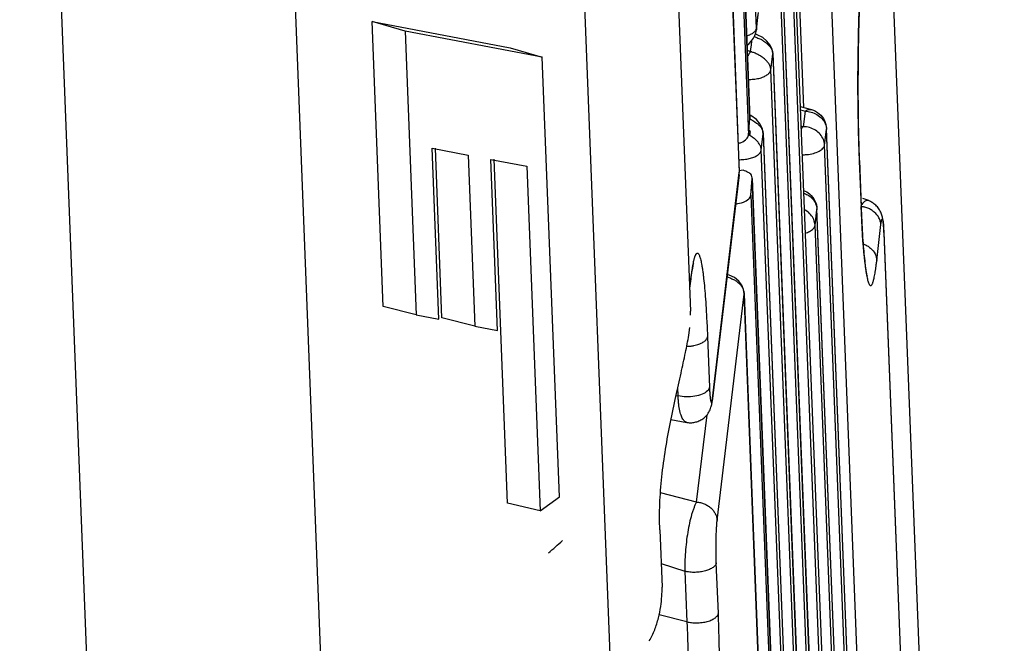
# Model space of a CAD drawing. Header units: inches. Extents: x -4 to 262, y 56 to 231.
# Tile 26 of 162: x 108.67 to 110.38, y 85.44 to 86.52. Entities that reach past the tile are written whole.
import ezdxf

# ---------------------------------------------------------------- set-up
doc = ezdxf.new("R2010")
doc.units = ezdxf.units.IN
doc.header["$LTSCALE"] = 1.2
doc.header["$MEASUREMENT"] = 0
doc.layers.get('0').update_dxf_attribs({"linetype": 'CONTINUOUS'})
doc.layers.add('6_ALL_SURFS', color=7, linetype='CONTINUOUS')
doc.layers.add('7_ALL_FEATURES', color=7, linetype='CONTINUOUS')

msp = doc.modelspace()

# ---------------------------------------------------------------- linework, layer by layer
at = {"color": 7, "linetype": 'Continuous'}
for p, q in [((110.3832, 81.6373), (109.6481, 100.4434)), ((109.5446, 89.3316), (109.6975, 85.42)), ((109.2088, 85.0594), (109.0559, 88.971)), ((108.7932, 85.2853), (108.6714, 88.4029)), ((109.9524, 86.5088), (109.9523, 86.5062)), ((109.9524, 86.5093), (109.9524, 86.5088)), ((109.9401, 86.3235), (109.9393, 86.3233)), ((109.8364, 86.0572), (109.839, 86.0782))]:
    msp.add_line(p, q, dxfattribs=at)
for points, start_tangent, end_tangent in [([(109.9411, 86.3284), (109.9408, 86.3259), (109.9401, 86.3235)], (-0.005683, -0.899982), (-0.321398, -0.840657)), ([(109.9607, 86.2975), (109.9606, 86.2983), (109.9605, 86.299), (109.9603, 86.3004), (109.9596, 86.3032), (109.9569, 86.3084), (109.9551, 86.3109), (109.953, 86.3132), (109.9507, 86.3155), (109.9481, 86.3176), (109.9426, 86.3214), (109.9393, 86.3233)], (-0.035152, 0.899313), (-0.791705, 0.428022))]:
    msp.add_spline(points, degree=3, dxfattribs=dict(at, start_tangent=start_tangent, end_tangent=end_tangent))
at = {"layer": '6_ALL_SURFS', "color": 7, "linetype": 'Continuous'}
for p, q in [((110.1727, 83.8094), (110.074, 86.3345)), ((110.1561, 83.6699), (110.0574, 86.195))]:
    msp.add_line(p, q, dxfattribs=at)
at = {"layer": '7_ALL_FEATURES', "color": 7, "linetype": 'Continuous'}
for p, q in [((109.9524, 86.5093), (109.7998, 90.4122)), ((109.9408, 86.3535), (109.784, 90.3639)), ((109.784, 90.3627), (109.9408, 86.3523)), ((109.7817, 90.3338), (109.9385, 86.3234)), ((109.9226, 86.2599), (109.77, 90.1627)), ((109.77, 90.1615), (109.9225, 86.2586)), ((109.7144, 89.1714), (109.8377, 86.0172)), ((110.1996, 83.5737), (110.0738, 86.7923)), ((110.0346, 86.3714), (110.0187, 86.7775)), ((110.0138, 86.7444), (110.1664, 82.8416)), ((110.0138, 86.7432), (110.1663, 82.8403)), ((110.1631, 82.8132), (110.0105, 86.716)), ((109.9972, 86.6049), (110.1498, 82.7021)), ((109.9972, 86.6037), (110.1497, 82.7009)), ((110.1465, 82.6737), (109.9939, 86.5765)), ((109.9524, 86.5093), (109.9556, 86.5365)), ((109.9529, 86.5115), (109.9555, 86.5337)), ((109.3035, 86.0252), (109.2841, 86.5209)), ((109.3413, 86.5042), (109.2841, 86.5209)), ((109.2841, 86.5209), (109.5238, 86.475)), ((109.3413, 86.5042), (109.3606, 86.0109)), ((109.5797, 86.4586), (109.3413, 86.5042)), ((109.9522, 86.5056), (109.9524, 86.5088)), ((109.9523, 86.5062), (109.9529, 86.5115)), ((109.935, 86.4788), (109.9395, 86.4824)), ((109.9395, 86.4824), (109.9438, 86.4871)), ((109.9429, 86.4799), (109.9425, 86.4767)), ((109.9437, 86.487), (109.9429, 86.4799)), ((109.9438, 86.4871), (109.9471, 86.4919)), ((109.9485, 86.4946), (109.9529, 86.4929)), ((109.9706, 86.4869), (109.9631, 86.493)), ((109.5238, 86.475), (109.5797, 86.4586)), ((109.9416, 86.4687), (109.9362, 86.4703)), ((109.9425, 86.4767), (109.9416, 86.4687)), ((109.9773, 86.437), (109.9805, 86.4642)), ((109.9806, 86.4653), (109.9794, 86.4721)), ((109.9805, 86.4642), (110.1331, 82.5614)), ((109.9806, 86.4654), (110.1331, 82.5626)), ((109.6096, 85.6944), (109.5797, 86.4586)), ((110.1298, 82.5342), (109.9773, 86.437)), ((110.0283, 86.3732), (110.0478, 86.3677)), ((110.0286, 86.3673), (110.0368, 86.365)), ((110.0368, 86.365), (110.0335, 86.3378)), ((109.9385, 86.3234), (109.9408, 86.3523)), ((109.9407, 86.3514), (109.9459, 86.3487)), ((109.9408, 86.3523), (109.9408, 86.3535)), ((109.9521, 86.3505), (109.9423, 86.3572)), ((109.9459, 86.3487), (109.9493, 86.3465)), ((109.9493, 86.3465), (109.9524, 86.3443)), ((109.9639, 86.3258), (109.9625, 86.3341)), ((109.964, 86.3259), (110.1165, 82.4231)), ((110.0335, 86.3378), (110.0297, 86.3388)), ((110.0707, 86.306), (110.074, 86.3332)), ((110.074, 86.3344), (110.074, 86.3345)), ((110.074, 86.3332), (110.074, 86.3344)), ((110.1726, 83.8082), (110.074, 86.3332)), ((109.9607, 86.2975), (109.9639, 86.3247)), ((109.9639, 86.3247), (110.1165, 82.4219)), ((109.4001, 86.0034), (109.3884, 86.3006)), ((109.3884, 86.3006), (109.451, 86.2886)), ((109.4055, 86.0057), (109.394, 86.3008)), ((110.1132, 82.3947), (109.9607, 86.2975)), ((110.1694, 83.781), (110.0707, 86.306)), ((109.451, 86.2886), (109.4626, 85.9914)), ((109.5021, 85.9839), (109.4904, 86.2811)), ((109.4904, 86.2811), (109.553, 86.2691)), ((109.5193, 85.6837), (109.496, 86.2813)), ((110.1311, 86.2792), (110.1311, 86.278)), ((110.1312, 86.2792), (110.1311, 86.278)), ((110.1311, 86.278), (110.1343, 86.1982)), ((110.1312, 86.2792), (110.1343, 86.1994)), ((109.553, 86.2691), (109.5764, 85.6699)), ((109.8756, 85.8654), (109.9225, 86.2586)), ((109.9291, 86.2622), (109.9223, 86.2611)), ((109.9223, 86.2545), (109.9225, 86.2574)), ((109.9225, 86.2586), (109.9226, 86.2593)), ((109.9225, 86.2574), (109.9225, 86.2591)), ((109.9226, 86.2593), (109.9226, 86.2599)), ((109.9223, 86.2544), (109.8755, 85.8609)), ((109.9426, 86.2192), (109.9448, 86.2481)), ((109.9448, 86.2481), (109.9449, 86.2493)), ((109.9448, 86.2481), (110.1016, 82.2377)), ((110.1016, 82.2389), (109.9449, 86.2493)), ((109.9426, 86.2192), (110.0993, 82.2088)), ((110.1474, 86.2094), (110.1375, 86.213)), ((110.1475, 86.2094), (110.1474, 86.2094)), ((110.0541, 86.1666), (110.0573, 86.1937)), ((110.0573, 86.1937), (110.0574, 86.195)), ((110.156, 83.6687), (110.0573, 86.1937)), ((110.0574, 86.195), (110.0574, 86.195)), ((110.1343, 86.1994), (110.1343, 86.1993)), ((110.1343, 86.1993), (110.1343, 86.1982)), ((110.1528, 83.6415), (110.0541, 86.1666)), ((110.1615, 86.1051), (110.1686, 86.1677)), ((110.1733, 86.1653), (110.1733, 86.1641)), ((110.1733, 86.1641), (110.174, 86.1528)), ((110.1739, 86.1542), (110.2126, 85.1632)), ((110.174, 86.1529), (110.2126, 85.1651)), ((110.174, 86.1517), (110.174, 86.1518)), ((109.8431, 86.0993), (109.8433, 86.0999)), ((109.8367, 86.0572), (109.8388, 86.0735)), ((109.8388, 86.0737), (109.839, 86.0782)), ((109.8388, 86.0737), (109.8388, 86.0737)), ((109.9012, 86.0768), (109.9063, 86.075)), ((109.9216, 86.0697), (109.9142, 86.0757)), ((109.9268, 86.0625), (109.9216, 86.0697)), ((109.9298, 86.0548), (109.9268, 86.0625)), ((109.9308, 86.0475), (109.9298, 86.0548)), ((109.8839, 85.6536), (109.9308, 86.0468)), ((109.9304, 86.0507), (109.9308, 86.0477)), ((110.0834, 82.1452), (109.9308, 86.0481)), ((109.9308, 86.0477), (109.9308, 86.0476)), ((109.9308, 86.0476), (109.9308, 86.0472)), ((109.9308, 86.0468), (110.0833, 82.144)), ((109.3606, 86.0109), (109.3035, 86.0252)), ((109.3606, 86.0109), (109.4001, 86.0034)), ((109.4626, 85.9914), (109.4055, 86.0057)), ((109.8378, 86.0102), (109.8377, 86.017)), ((109.4626, 85.9914), (109.5021, 85.9839)), ((109.8346, 85.9754), (109.8366, 85.9891)), ((109.8672, 85.9729), (109.8706, 85.8851)), ((109.8161, 85.8701), (109.8155, 85.8845)), ((109.8124, 85.8707), (109.8161, 85.8701)), ((109.875, 85.8613), (109.8756, 85.8654)), ((109.8756, 85.8654), (109.8755, 85.8612)), ((109.8755, 85.8612), (109.8755, 85.8611)), ((109.8482, 85.6853), (109.8663, 85.8371)), ((109.8037, 85.8291), (109.8311, 85.824)), ((109.5764, 85.6699), (109.6096, 85.6944)), ((109.8482, 85.6853), (109.7857, 85.7015)), ((109.5764, 85.6699), (109.5193, 85.6837)), ((109.7842, 85.6372), (109.7881, 85.5372)), ((109.7865, 85.5786), (109.828, 85.565)), ((109.886, 85.4922), (109.8825, 85.58)), ((109.828, 85.565), (109.8314, 85.4773)), ((109.8314, 85.4773), (109.783, 85.4893))]:
    msp.add_line(p, q, dxfattribs=at)
for points in [[(110.1312, 86.279), (110.1306, 86.294), (110.1296, 86.331), (110.129, 86.3712), (110.1288, 86.4134), (110.129, 86.4563), (110.1298, 86.4991), (110.131, 86.541), (110.1327, 86.5806), (110.1348, 86.6167), (110.1373, 86.6476), (110.1392, 86.6646)], [(109.9471, 86.4919), (109.9496, 86.4967), (109.9513, 86.5012), (109.9522, 86.5056)], [(109.9631, 86.493), (109.9536, 86.4976), (109.9505, 86.4986)], [(109.9794, 86.4721), (109.9761, 86.4797), (109.9706, 86.4869)], [(109.9625, 86.3341), (109.9586, 86.3426), (109.9521, 86.3505)], [(109.9225, 86.2581), (109.9226, 86.2588), (109.9226, 86.259)], [(110.1692, 86.1876), (110.1683, 86.1894), (110.1674, 86.1913), (110.1663, 86.1932), (110.1651, 86.195), (110.1638, 86.1967), (110.1625, 86.1984), (110.161, 86.1999), (110.1596, 86.2013), (110.1581, 86.2027), (110.1566, 86.2039), (110.1551, 86.205), (110.1536, 86.2061), (110.1521, 86.207), (110.1507, 86.2078), (110.1493, 86.2086), (110.1484, 86.209), (110.1479, 86.2092), (110.1475, 86.2094), (110.1475, 86.2094)], [(110.1354, 86.1749), (110.1347, 86.1884), (110.1343, 86.1993)], [(110.1449, 86.0784), (110.1449, 86.0783), (110.1448, 86.0786), (110.1444, 86.0802), (110.1438, 86.0829), (110.1431, 86.0867), (110.1424, 86.0915), (110.1416, 86.0972), (110.1407, 86.1038), (110.1399, 86.1113), (110.1391, 86.1197), (110.1383, 86.1291), (110.1375, 86.1393), (110.1368, 86.1503), (110.136, 86.1622), (110.1354, 86.1749)], [(110.1713, 86.1807), (110.1709, 86.1823), (110.1704, 86.184), (110.1699, 86.1858), (110.1692, 86.1876)], [(110.1733, 86.1643), (110.1732, 86.1665), (110.173, 86.1686), (110.1728, 86.1706), (110.1726, 86.1724), (110.1724, 86.1741), (110.1722, 86.1758), (110.1719, 86.1774), (110.1716, 86.179), (110.1713, 86.1807)], [(110.1739, 86.1542), (110.1738, 86.1569), (110.1736, 86.1595), (110.1735, 86.162), (110.1733, 86.1643)], [(109.8402, 86.0842), (109.8414, 86.0913), (109.8424, 86.0964), (109.8431, 86.0993)], [(109.8388, 86.0738), (109.839, 86.0753), (109.8402, 86.0842)], [(109.9142, 86.0757), (109.9048, 86.08), (109.9003, 86.0813)], [(109.9308, 86.0477), (109.9307, 86.0489), (109.9305, 86.05), (109.9303, 86.0512)], [(109.8311, 85.824), (109.8324, 85.8237), (109.8337, 85.8236), (109.8352, 85.8234), (109.8367, 85.8234), (109.8383, 85.8234), (109.8399, 85.8234), (109.8415, 85.8236), (109.8432, 85.8238), (109.8449, 85.8241), (109.8467, 85.8246), (109.8484, 85.8251), (109.8502, 85.8257), (109.852, 85.8264), (109.8537, 85.8272), (109.8555, 85.8281), (109.8572, 85.8291), (109.859, 85.8303), (109.8607, 85.8315), (109.8623, 85.8329), (109.8639, 85.8344), (109.8654, 85.8361), (109.8669, 85.8378), (109.8683, 85.8397), (109.8695, 85.8417), (109.8707, 85.8438), (109.8718, 85.846), (109.8726, 85.8481), (109.8732, 85.8501), (109.8737, 85.8518), (109.8741, 85.8534), (109.8745, 85.855), (109.8747, 85.8566), (109.875, 85.8582), (109.8753, 85.86), (109.8754, 85.8612)]]:
    msp.add_lwpolyline(points, dxfattribs=at)
msp.add_ellipse((109.0318, 85.9794), major_axis=(0.7032, -0.1541), ratio=0.720139, start_param=-0.511806, end_param=-0.454665, dxfattribs=at)
for points, start_tangent, end_tangent in [([(110.1389, 86.6644), (110.1386, 86.662), (110.1378, 86.6545), (110.1363, 86.638), (110.1349, 86.6195), (110.1335, 86.599), (110.1313, 86.5521), (110.1297, 86.4997), (110.1289, 86.4447), (110.1288, 86.3884), (110.1295, 86.3323), (110.1302, 86.3047), (110.1306, 86.2912), (110.1311, 86.2792)], (-0.102971, -0.89409), (0.036465, -0.899261)), ([(109.9353, 86.4958), (109.9369, 86.4963), (109.9405, 86.4978), (109.9438, 86.4994), (109.9465, 86.5012), (109.9488, 86.5031), (109.9506, 86.5051), (109.9513, 86.5062), (109.9515, 86.5066)], (0.85909, 0.268262), (0.407074, 0.802677)), ([(109.9515, 86.5066), (109.9518, 86.5072), (109.952, 86.5077), (109.9522, 86.5083), (109.9522, 86.5085), (109.9523, 86.5088), (109.9523, 86.5089), (109.9523, 86.5091), (109.9524, 86.5093)], (0.407074, 0.802677), (0.107407, 0.893568)), ([(109.9529, 86.4929), (109.9565, 86.4913), (109.9624, 86.4882), (109.9625, 86.4881)], (0.829731, -0.348636), (0.777174, -0.453873)), ([(109.9625, 86.4881), (109.968, 86.4846), (109.9729, 86.4804), (109.9768, 86.4758), (109.9779, 86.474)], (0.777174, -0.453873), (0.441922, -0.784031)), ([(109.9416, 86.4687), (109.9415, 86.4685), (109.9414, 86.4683), (109.9412, 86.4679), (109.9408, 86.467), (109.9403, 86.466), (109.9398, 86.465), (109.9385, 86.4628), (109.9377, 86.4613)], (-0.320069, -0.841163), (-0.457162, -0.775244)), ([(109.9773, 86.437), (109.9772, 86.4377), (109.9772, 86.4385), (109.9769, 86.4399), (109.9762, 86.4427), (109.9735, 86.4479), (109.9717, 86.4504), (109.9696, 86.4527), (109.9673, 86.4549), (109.9648, 86.457), (109.9592, 86.4609), (109.9533, 86.4641), (109.9503, 86.4655), (109.9473, 86.4667), (109.9444, 86.4678), (109.9437, 86.4681), (109.943, 86.4683), (109.9423, 86.4685), (109.9419, 86.4686), (109.9416, 86.4687)], (-0.035152, 0.899313), (-0.8629, 0.255742)), ([(109.9779, 86.474), (109.9783, 86.4732), (109.9795, 86.4706), (109.9802, 86.4678), (109.9806, 86.4649)], (0.441922, -0.784031), (0.035152, -0.899313)), ([(109.9382, 86.4201), (109.94, 86.4201), (109.9496, 86.4208), (109.9542, 86.4215), (109.9585, 86.4225), (109.9625, 86.4238), (109.966, 86.4253), (109.9691, 86.427), (109.9718, 86.4288), (109.974, 86.4308), (109.9756, 86.4328), (109.9767, 86.4349), (109.9771, 86.436), (109.9772, 86.4365), (109.9773, 86.437)], (0.899941, -0.010287), (0.105973, 0.893739)), ([(110.0368, 86.365), (110.0446, 86.368), (110.0478, 86.3676)], (0.73328, 0.521824), (0.864069, -0.251764)), ([(110.0368, 86.365), (110.0473, 86.3632)], (0.898208, -0.056765), (0.867881, -0.23829)), ([(110.0473, 86.3632), (110.0575, 86.359)], (0.867881, -0.23829), (0.78195, -0.445594)), ([(110.0478, 86.3677), (110.0612, 86.3606)], (0.86602, -0.244969), (0.689293, -0.578684)), ([(110.0612, 86.3606), (110.0705, 86.3486), (110.074, 86.3344)], (0.689293, -0.578684), (0.035152, -0.899313)), ([(109.9524, 86.3443), (109.9563, 86.3409), (109.9602, 86.3363), (109.9613, 86.3345)], (0.710113, -0.552937), (0.441921, -0.784032)), ([(110.0575, 86.359), (110.0661, 86.3522), (110.0718, 86.3433)], (0.78195, -0.445594), (0.339615, -0.833463)), ([(110.0718, 86.3433), (110.074, 86.3332)], (0.339615, -0.833463), (0.030627, -0.899479)), ([(109.9393, 86.3324), (109.9404, 86.3316), (109.9411, 86.3284)], (0.847852, -0.301907), (-0.005683, -0.899982)), ([(109.9613, 86.3345), (109.9617, 86.3338), (109.9628, 86.3311), (109.9636, 86.3283), (109.9639, 86.3254)], (0.441921, -0.784032), (0.035152, -0.899313)), ([(110.0335, 86.3378), (110.0297, 86.3341)], (-0.714622, -0.547097), (-0.596789, -0.673679)), ([(110.0707, 86.306), (110.0686, 86.3159), (110.0631, 86.3248), (110.0549, 86.3318), (110.0447, 86.3363), (110.0335, 86.3378)], (-0.035152, 0.899313), (-0.899988, -0.004687)), ([(109.9208, 86.3087), (109.9259, 86.3107), (109.9351, 86.3168), (109.9385, 86.3234)], (0.854057, 0.283878), (0.0705, 0.897234)), ([(109.9217, 86.2806), (109.9234, 86.2806), (109.933, 86.2813), (109.9376, 86.282), (109.9419, 86.283), (109.9458, 86.2843), (109.9494, 86.2858), (109.9525, 86.2875), (109.9552, 86.2893), (109.9573, 86.2913), (109.959, 86.2933), (109.9601, 86.2954), (109.9605, 86.2965), (109.9606, 86.297), (109.9607, 86.2975)], (0.899961, -0.008418), (0.105974, 0.893739)), ([(110.0316, 86.2892), (110.0395, 86.2895), (110.0513, 86.2916), (110.0612, 86.2954), (110.0679, 86.3004), (110.0707, 86.306)], (0.899951, -0.009368), (0.106512, 0.893675)), ([(109.9379, 86.2586), (109.9291, 86.2622)], (-0.774537, 0.458359), (-0.86602, 0.244969)), ([(109.9449, 86.2493), (109.9434, 86.2537), (109.9379, 86.2586)], (-0.054648, 0.898339), (-0.774537, 0.458359)), ([(110.0343, 86.2272), (110.0446, 86.2211)], (0.840264, -0.322423), (0.689293, -0.578684)), ([(109.9163, 86.2031), (109.9166, 86.2032), (109.9296, 86.2067), (109.9389, 86.2124), (109.9426, 86.2192)], (0.889321, 0.138235), (0.070348, 0.897246)), ([(110.0343, 86.2225), (110.0409, 86.2195)], (0.846474, -0.305747), (0.78195, -0.445594)), ([(110.0409, 86.2195), (110.0495, 86.2127), (110.0552, 86.2038)], (0.78195, -0.445594), (0.339615, -0.833463)), ([(110.0446, 86.2211), (110.0539, 86.2091), (110.0574, 86.195)], (0.689293, -0.578684), (0.035152, -0.899313)), ([(110.1474, 86.2094), (110.1471, 86.2095), (110.1461, 86.2097), (110.145, 86.2098), (110.1427, 86.2092), (110.1403, 86.2079), (110.1378, 86.2058), (110.1352, 86.2028), (110.134, 86.2012)], (-0.845993, 0.307075), (-0.530039, -0.727364)), ([(110.0541, 86.1666), (110.0519, 86.1764), (110.0465, 86.1853), (110.0383, 86.1923), (110.0355, 86.1939)], (-0.035152, 0.899313), (-0.800314, 0.411701)), ([(110.0552, 86.2038), (110.0573, 86.1937)], (0.339615, -0.833463), (0.030627, -0.899479)), ([(110.1686, 86.1677), (110.1683, 86.1707), (110.1676, 86.1736), (110.1653, 86.1794), (110.1572, 86.1893), (110.1519, 86.1932), (110.1458, 86.1963), (110.1426, 86.1974), (110.1393, 86.1982), (110.1376, 86.1986), (110.1359, 86.1988), (110.1342, 86.199)], (-0.03646, 0.899261), (-0.89748, 0.067304)), ([(110.1343, 86.1982), (110.1348, 86.1851), (110.1354, 86.1728), (110.136, 86.1612), (110.1366, 86.1502), (110.138, 86.1302), (110.1396, 86.1127), (110.1412, 86.0977), (110.142, 86.0912), (110.1422, 86.0903)], (0.033085, -0.899392), (0.124971, -0.891281)), ([(110.1686, 86.1677), (110.1689, 86.1703), (110.1693, 86.1725), (110.1697, 86.1743), (110.17, 86.1756), (110.1702, 86.1762), (110.1704, 86.1766), (110.1706, 86.1768), (110.1707, 86.1769), (110.1708, 86.177), (110.171, 86.1771), (110.1712, 86.177), (110.1714, 86.1768), (110.1716, 86.1765), (110.1717, 86.176), (110.1719, 86.1754), (110.1721, 86.1747), (110.1723, 86.1738), (110.1726, 86.1717), (110.1729, 86.169), (110.1732, 86.1657), (110.1733, 86.1653)], (0.107763, 0.893525), (0.0708, -0.897211)), ([(110.037, 86.1528), (110.0445, 86.1559), (110.0513, 86.1609), (110.0541, 86.1666)], (0.858265, 0.27089), (0.106512, 0.893675)), ([(110.1379, 86.1342), (110.1385, 86.134), (110.1448, 86.131), (110.1504, 86.127), (110.1584, 86.1167), (110.1606, 86.1108), (110.1615, 86.1051)], (0.849341, -0.297691), (0.036722, -0.899251)), ([(109.839, 86.0782), (109.8399, 86.0848), (109.8403, 86.0879), (109.8408, 86.0908), (109.8417, 86.0963), (109.8426, 86.1012), (109.8435, 86.1056), (109.844, 86.1075), (109.8445, 86.1093), (109.845, 86.1109), (109.8454, 86.1123), (109.8459, 86.1136), (109.8464, 86.1147), (109.8469, 86.1157), (109.8474, 86.1165), (109.8479, 86.1172), (109.8484, 86.1176), (109.8489, 86.118), (109.8494, 86.1181), (109.85, 86.1181), (109.8505, 86.1179), (109.851, 86.1175), (109.8515, 86.1169), (109.852, 86.1162), (109.8525, 86.1153), (109.8535, 86.1129), (109.8545, 86.1099), (109.8554, 86.1062), (109.8563, 86.1023)], (0.112217, 0.892977), (0.180168, -0.881782)), ([(110.1422, 86.0903), (110.1429, 86.0853), (110.1438, 86.08), (110.1447, 86.0753), (110.1456, 86.0714), (110.1466, 86.0681), (110.1475, 86.0654), (110.1485, 86.0635), (110.149, 86.0628), (110.1495, 86.0622), (110.15, 86.0619), (110.1505, 86.0617), (110.151, 86.0617), (110.1515, 86.0618), (110.1519, 86.0621), (110.1524, 86.0626), (110.1529, 86.0633), (110.1534, 86.0641), (110.1544, 86.0662), (110.1548, 86.0675), (110.1553, 86.069), (110.1558, 86.0706), (110.1562, 86.0724), (110.1567, 86.0743), (110.1571, 86.0764), (110.158, 86.081), (110.1589, 86.0862), (110.1598, 86.092), (110.1602, 86.095), (110.1606, 86.0983), (110.1615, 86.1051)], (0.124971, -0.891281), (0.10289, 0.894099)), ([(109.8563, 86.1023), (109.8564, 86.1019), (109.8573, 86.0968), (109.8583, 86.0911), (109.859, 86.0862)], (0.180168, -0.881782), (0.121348, -0.891782)), ([(109.859, 86.0862), (109.8592, 86.0848), (109.86, 86.0778), (109.8617, 86.062), (109.8633, 86.0436), (109.8647, 86.0227), (109.866, 85.9992), (109.8666, 85.9864), (109.8672, 85.9729)], (0.121348, -0.891782), (0.033247, -0.899386)), ([(109.9063, 86.075), (109.9077, 86.0744), (109.9139, 86.0715), (109.9195, 86.0678), (109.9241, 86.0634), (109.9274, 86.0587)], (0.83721, -0.330271), (0.445493, -0.782007)), ([(109.9274, 86.0587), (109.9276, 86.0584), (109.9298, 86.053), (109.9304, 86.0507)], (0.445493, -0.782007), (0.167203, -0.884332)), ([(109.7842, 85.6372), (109.7843, 85.682), (109.7878, 85.7293), (109.7943, 85.7774), (109.8027, 85.8244), (109.812, 85.869), (109.8211, 85.9096), (109.8289, 85.9453), (109.8346, 85.9754)], (-0.035143, 0.899314), (0.144955, 0.88825)), ([(109.8412, 85.957), (109.8435, 85.9575), (109.848, 85.9585), (109.8522, 85.9599), (109.856, 85.9614), (109.8593, 85.9632), (109.862, 85.965), (109.8641, 85.9669), (109.8656, 85.9689), (109.8667, 85.9709), (109.8672, 85.9729)], (0.888358, 0.144293), (0.109071, 0.893366)), ([(109.831, 85.9561), (109.834, 85.9562), (109.8388, 85.9567), (109.8412, 85.957)], (0.899593, 0.027077), (0.888358, 0.144293)), ([(109.8706, 85.8851), (109.8671, 85.8787), (109.8581, 85.873), (109.8451, 85.8694), (109.8302, 85.8683), (109.8161, 85.8701)], (-0.102079, -0.894192), (-0.880213, 0.187685)), ([(109.8706, 85.8851), (109.8707, 85.8827), (109.8708, 85.8804), (109.871, 85.8762), (109.8713, 85.8724), (109.8716, 85.8691), (109.8719, 85.8663), (109.8722, 85.8639), (109.8725, 85.8619), (109.8727, 85.8611), (109.8729, 85.8605), (109.8731, 85.8599), (109.8732, 85.8595), (109.8734, 85.8591), (109.8736, 85.8589), (109.8738, 85.8588), (109.8739, 85.8588), (109.8741, 85.859), (109.8743, 85.8592), (109.8745, 85.8596), (109.8746, 85.8601), (109.875, 85.8613)], (0.03256, -0.899411), (0.192763, 0.879115)), ([(109.8306, 85.8241), (109.829, 85.8246), (109.827, 85.826), (109.8252, 85.8281), (109.8234, 85.831), (109.8219, 85.8346), (109.8204, 85.8389), (109.8191, 85.8439), (109.8171, 85.8558), (109.8165, 85.8627), (109.8162, 85.8663), (109.8161, 85.8701)], (-0.883808, 0.169949), (-0.035133, 0.899314)), ([(109.8482, 85.6853), (109.8459, 85.681), (109.8437, 85.6759), (109.8415, 85.6701), (109.8395, 85.6636), (109.8359, 85.649), (109.8328, 85.6329), (109.8304, 85.6158), (109.8287, 85.5984), (109.8278, 85.5812), (109.8278, 85.573), (109.8279, 85.569), (109.828, 85.565)], (-0.462608, -0.772007), (0.035184, -0.899312)), ([(109.8482, 85.6853), (109.8499, 85.6852), (109.8516, 85.685), (109.855, 85.6845), (109.8583, 85.6836), (109.8614, 85.6824), (109.8674, 85.6793), (109.8727, 85.6754), (109.8772, 85.6706), (109.8806, 85.6653), (109.883, 85.6596), (109.8839, 85.6536)], (0.899579, -0.027512), (0.036008, -0.899279)), ([(109.8825, 85.58), (109.8824, 85.5824), (109.8824, 85.5849), (109.8822, 85.59), (109.8821, 85.6005), (109.8821, 85.611), (109.8822, 85.6213), (109.8825, 85.631), (109.8829, 85.6399), (109.8834, 85.6475), (109.8836, 85.6507), (109.8839, 85.6536)], (-0.037205, 0.899231), (0.097334, 0.894721)), ([(109.8825, 85.58), (109.882, 85.5779), (109.8808, 85.5758), (109.8791, 85.5737), (109.8768, 85.5718), (109.8741, 85.57), (109.8709, 85.5683), (109.8634, 85.5656), (109.8592, 85.5646), (109.8548, 85.5639), (109.8456, 85.5632), (109.841, 85.5632), (109.8364, 85.5636), (109.832, 85.5642), (109.83, 85.5646), (109.828, 85.565)], (-0.1037, -0.894006), (-0.873401, 0.21719)), ([(109.766, 85.444), (109.7754, 85.4635), (109.7819, 85.484), (109.7858, 85.5038), (109.7878, 85.5218), (109.7881, 85.5372)], (0.466593, 0.769604), (-0.035152, 0.899313)), ([(109.8314, 85.4773), (109.8353, 85.4764), (109.8394, 85.4758), (109.8481, 85.4754), (109.8528, 85.4756), (109.8576, 85.476), (109.8623, 85.4768), (109.8668, 85.4779), (109.871, 85.4792), (109.8748, 85.4808), (109.8781, 85.4825), (109.8808, 85.4844), (109.8829, 85.4863), (109.8844, 85.4882), (109.8855, 85.4902), (109.886, 85.4922)], (0.873392, -0.217222), (0.104048, 0.893965)), ([(109.8792, 85.0948), (109.8795, 85.0987), (109.8811, 85.1166), (109.8825, 85.1365), (109.8838, 85.1583), (109.886, 85.2077), (109.8876, 85.2624), (109.8884, 85.3197), (109.8884, 85.378), (109.8877, 85.436), (109.8869, 85.4645), (109.8865, 85.4785), (109.886, 85.4922)], (0.087898, 0.895697), (-0.037102, 0.899235)), ([(109.8314, 85.4773), (109.8319, 85.465), (109.8323, 85.4525), (109.8332, 85.4272), (109.835, 85.3756), (109.8368, 85.3238), (109.8383, 85.2731), (109.839, 85.2485), (109.8397, 85.2249), (109.8402, 85.2025), (109.8407, 85.1814), (109.841, 85.162), (109.8412, 85.1443), (109.8414, 85.1283), (109.8416, 85.121), (109.8418, 85.1142)], (0.032395, -0.899417), (0.028596, -0.899546))]:
    msp.add_spline(points, degree=3, dxfattribs=dict(at, start_tangent=start_tangent, end_tangent=end_tangent))

doc.saveas('drawing.dxf')
